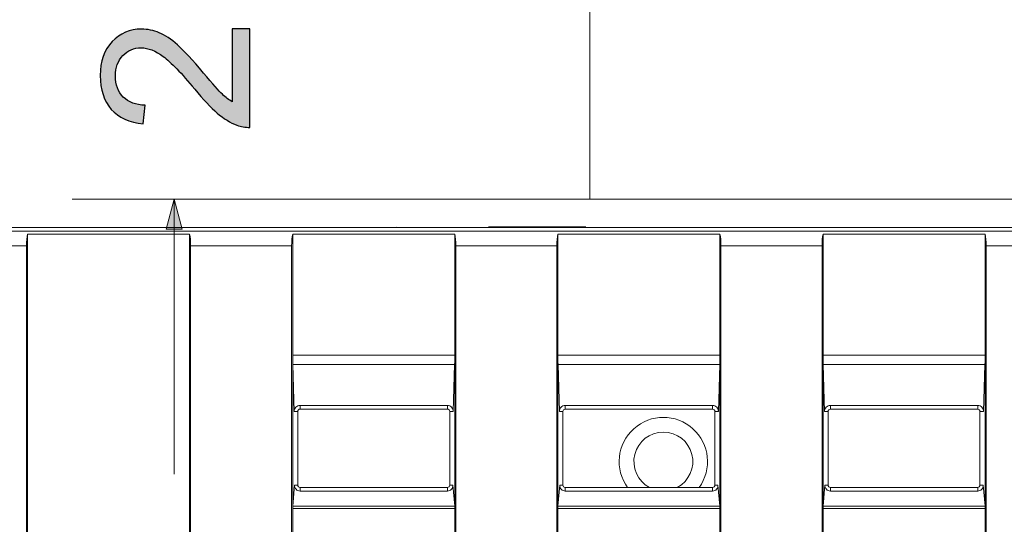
# Model space of a CAD drawing. Header units: millimetres. Extents: x -296 to 295, y -209 to 209.
# Tile 62 of 123: x -76 to -43, y 149 to 167. Entities that reach past the tile are written whole.
import ezdxf
from ezdxf.lldxf.tags import DXFTag

# ---------------------------------------------------------------- set-up
doc = ezdxf.new("R2010")
doc.units = ezdxf.units.MM
doc.header["$MEASUREMENT"] = 0
doc.layers.add('layer 1', color=7, linetype='Continuous')
tags = doc.linetypes.add('New Line2', pattern=[1.5, 1, -0.5]).pattern_tags.tags
tags[6:7] = [DXFTag(74, 4), DXFTag(75, 0), DXFTag(340, '0'), DXFTag(46, 1.0), DXFTag(50, 0.0), DXFTag(44, 0.0), DXFTag(45, 0.0)]
tags[4:5] = [DXFTag(74, 4), DXFTag(75, 0), DXFTag(340, '0'), DXFTag(46, 1.0), DXFTag(50, 0.0), DXFTag(44, 0.0), DXFTag(45, 0.0)]

msp = doc.modelspace()

# ---------------------------------------------------------------- hatches: boundary and pattern name
at = {"layer": 'layer 1'}
h = msp.add_hatch(color=250, dxfattribs=at)
edge = h.paths.add_edge_path()
edge.add_spline(control_points=[(-69.1036, 166.2333), (-69.1036, 166.2333), (-68.5109, 166.2333), (-68.5109, 166.2333), (-68.5109, 166.2333), (-68.5109, 162.8889), (-68.5109, 162.8889), (-68.6602, 162.8842), (-68.8037, 162.9089), (-68.9425, 162.9618), (-69.1694, 163.0477), (-69.394, 163.1852), (-69.6139, 163.3746), (-69.8338, 163.5639), (-70.0878, 163.8344), (-70.3759, 164.186), (-70.8263, 164.7328), (-71.1826, 165.1044), (-71.446, 165.2984), (-71.7094, 165.4936), (-71.9587, 165.5912), (-72.1939, 165.5912), (-72.4397, 165.5912), (-72.6467, 165.503), (-72.816, 165.3266), (-72.9842, 165.1502), (-73.0688, 164.9197), (-73.0688, 164.6363), (-73.0688, 164.3365), (-72.9794, 164.0966), (-72.8007, 163.9167), (-72.6231, 163.7368), (-72.3762, 163.6462), (-72.0599, 163.6439), (-72.0599, 163.6439), (-72.1234, 163.0089), (-72.1234, 163.0089), (-72.5984, 163.0524), (-72.9606, 163.217), (-73.2099, 163.5016), (-73.4592, 163.7873), (-73.5839, 164.1695), (-73.5839, 164.6505), (-73.5839, 165.1349), (-73.4498, 165.5195), (-73.1805, 165.8017), (-72.9112, 166.0851), (-72.5773, 166.2262), (-72.1798, 166.2262), (-71.9776, 166.2262), (-71.7788, 166.1851), (-71.5836, 166.1016), (-71.3872, 166.0192), (-71.1814, 165.8817), (-70.9651, 165.69), (-70.7499, 165.4971), (-70.4524, 165.1785), (-70.0761, 164.734), (-69.7633, 164.3612), (-69.5516, 164.1213), (-69.4399, 164.0155), (-69.3282, 163.9096), (-69.2165, 163.8226), (-69.1036, 163.7532), (-69.1036, 163.7532), (-69.1036, 166.2333), (-69.1036, 166.2333)], knot_values=[0, 0, 0, 0, 0.0454545, 0.0454545, 0.0454545, 0.0909091, 0.0909091, 0.0909091, 0.1363636, 0.1363636, 0.1363636, 0.1818182, 0.1818182, 0.1818182, 0.2272727, 0.2272727, 0.2272727, 0.2727273, 0.2727273, 0.2727273, 0.3181818, 0.3181818, 0.3181818, 0.3636364, 0.3636364, 0.3636364, 0.4090909, 0.4090909, 0.4090909, 0.4545455, 0.4545455, 0.4545455, 0.5, 0.5, 0.5, 0.5454545, 0.5454545, 0.5454545, 0.5909091, 0.5909091, 0.5909091, 0.6363636, 0.6363636, 0.6363636, 0.6818182, 0.6818182, 0.6818182, 0.7272727, 0.7272727, 0.7272727, 0.7727273, 0.7727273, 0.7727273, 0.8181818, 0.8181818, 0.8181818, 0.8636364, 0.8636364, 0.8636364, 0.9090909, 0.9090909, 0.9090909, 0.9545455, 0.9545455, 0.9545455, 1, 1, 1, 1], degree=3, periodic=1)
h = msp.add_hatch(color=250, dxfattribs=at)
edge = h.paths.add_edge_path()
edge.add_spline(control_points=[(-70.8035, 159.4302), (-70.8035, 159.4302), (-71.0758, 160.4462), (-71.0758, 160.4462), (-71.0758, 160.4462), (-71.348, 159.4302), (-71.348, 159.4302), (-71.348, 159.4302), (-70.8035, 159.4302), (-70.8035, 159.4302)], knot_values=[0, 0, 0, 0, 0.3333333, 0.3333333, 0.3333333, 0.6666667, 0.6666667, 0.6666667, 1, 1, 1, 1], degree=3, periodic=1)

# ---------------------------------------------------------------- linework, layer by layer
at = {"layer": 'layer 1', "color": 1, "lineweight": 0}
msp.add_open_spline([(295.3283, 209.2747), (295.3283, 209.2747), (295.3283, -208.9236), (295.3283, -208.9236), (295.3283, -208.9236), (-296.1944, -208.9236), (-296.1944, -208.9236), (-296.1944, -208.9236), (-296.1944, 209.2747), (-296.1944, 209.2747), (-296.1944, 209.2747), (295.3283, 209.2747), (295.3283, 209.2747)], degree=3, knots=[0, 0, 0, 0, 0.25, 0.25, 0.25, 0.5, 0.5, 0.5, 0.75, 0.75, 0.75, 1, 1, 1, 1], dxfattribs=at)
at = {"layer": 'layer 1', "color": 5, "lineweight": 0}
msp.add_open_spline([(-281.2487, 194.7284), (-281.2487, 194.7284), (-281.2487, -197.0649), (-281.2487, -197.0649), (-281.2487, -197.0649), (283.3586, -197.0649), (283.3586, -197.0649)], degree=3, knots=[0, 0, 0, 0, 0.5, 0.5, 0.5, 1, 1, 1, 1], dxfattribs=at)
at = {"layer": 'layer 1', "color": 250, "linetype": 'New Line2', "lineweight": 18}
msp.add_open_spline([(-15.7936, 160.4462), (-15.7936, 160.4462), (-56.971, 160.4462), (-56.971, 160.4462), (-56.971, 160.4462), (-56.971, 185.4462), (-56.971, 185.4462), (-56.971, 185.4462), (-15.7936, 185.4462), (-15.7936, 185.4462), (-15.7936, 185.4462), (-15.7936, 160.4462), (-15.7936, 160.4462)], degree=3, knots=[0, 0, 0, 0, 0.25, 0.25, 0.25, 0.5, 0.5, 0.5, 0.75, 0.75, 0.75, 1, 1, 1, 1], dxfattribs=at)
at = {"layer": 'layer 1', "color": 250}
msp.add_open_spline([(-69.1036, 166.2333), (-69.1036, 166.2333), (-68.5109, 166.2333), (-68.5109, 166.2333), (-68.5109, 166.2333), (-68.5109, 162.8889), (-68.5109, 162.8889), (-68.6602, 162.8842), (-68.8037, 162.9089), (-68.9425, 162.9618), (-69.1694, 163.0477), (-69.394, 163.1852), (-69.6139, 163.3746), (-69.8338, 163.5639), (-70.0878, 163.8344), (-70.3759, 164.186), (-70.8263, 164.7328), (-71.1826, 165.1044), (-71.446, 165.2984), (-71.7094, 165.4936), (-71.9587, 165.5912), (-72.1939, 165.5912), (-72.4397, 165.5912), (-72.6467, 165.503), (-72.816, 165.3266), (-72.9842, 165.1502), (-73.0688, 164.9197), (-73.0688, 164.6363), (-73.0688, 164.3365), (-72.9794, 164.0966), (-72.8007, 163.9167), (-72.6231, 163.7368), (-72.3762, 163.6462), (-72.0599, 163.6439), (-72.0599, 163.6439), (-72.1234, 163.0089), (-72.1234, 163.0089), (-72.5984, 163.0524), (-72.9606, 163.217), (-73.2099, 163.5016), (-73.4592, 163.7873), (-73.5839, 164.1695), (-73.5839, 164.6505), (-73.5839, 165.1349), (-73.4498, 165.5195), (-73.1805, 165.8017), (-72.9112, 166.0851), (-72.5773, 166.2262), (-72.1798, 166.2262), (-71.9776, 166.2262), (-71.7788, 166.1851), (-71.5836, 166.1016), (-71.3872, 166.0192), (-71.1814, 165.8817), (-70.9651, 165.69), (-70.7499, 165.4971), (-70.4524, 165.1785), (-70.0761, 164.734), (-69.7633, 164.3612), (-69.5516, 164.1213), (-69.4399, 164.0155), (-69.3282, 163.9096), (-69.2165, 163.8226), (-69.1036, 163.7532), (-69.1036, 163.7532), (-69.1036, 166.2333), (-69.1036, 166.2333)], degree=3, knots=[0, 0, 0, 0, 0.0454545, 0.0454545, 0.0454545, 0.0909091, 0.0909091, 0.0909091, 0.1363636, 0.1363636, 0.1363636, 0.1818182, 0.1818182, 0.1818182, 0.2272727, 0.2272727, 0.2272727, 0.2727273, 0.2727273, 0.2727273, 0.3181818, 0.3181818, 0.3181818, 0.3636364, 0.3636364, 0.3636364, 0.4090909, 0.4090909, 0.4090909, 0.4545455, 0.4545455, 0.4545455, 0.5, 0.5, 0.5, 0.5454545, 0.5454545, 0.5454545, 0.5909091, 0.5909091, 0.5909091, 0.6363636, 0.6363636, 0.6363636, 0.6818182, 0.6818182, 0.6818182, 0.7272727, 0.7272727, 0.7272727, 0.7727273, 0.7727273, 0.7727273, 0.8181818, 0.8181818, 0.8181818, 0.8636364, 0.8636364, 0.8636364, 0.9090909, 0.9090909, 0.9090909, 0.9545455, 0.9545455, 0.9545455, 1, 1, 1, 1], dxfattribs=at)
at = {"layer": 'layer 1', "color": 250, "lineweight": 9}
for points in [[(-56.971, 160.4462), (-56.971, 160.4462), (-74.5328, 160.4462), (-74.5328, 160.4462)], [(-71.0758, 151.1135), (-71.0758, 151.1135), (-71.0758, 160.4462), (-71.0758, 160.4462)]]:
    msp.add_open_spline(points, degree=3, dxfattribs=at)
msp.add_open_spline([(-70.8035, 159.4302), (-70.8035, 159.4302), (-71.0758, 160.4462), (-71.0758, 160.4462), (-71.0758, 160.4462), (-71.348, 159.4302), (-71.348, 159.4302), (-71.348, 159.4302), (-70.8035, 159.4302), (-70.8035, 159.4302)], degree=3, knots=[0, 0, 0, 0, 0.3333333, 0.3333333, 0.3333333, 0.6666667, 0.6666667, 0.6666667, 1, 1, 1, 1], dxfattribs=at)
at = {"layer": 'layer 1', "lineweight": 9}
for points in [[(-146.5518, 159.4892), (-146.5518, 159.4892), (-1.8009, 159.4892), (-1.8009, 159.4892)], [(-63.5254, 159.4949), (-63.552, 159.4936), (-63.5786, 159.4922), (-63.6051, 159.4908)], [(-60.4018, 159.506), (-60.4018, 159.506), (-57.1018, 159.506), (-57.1018, 159.506)], [(-7.7325, 159.3586), (-7.7325, 159.3586), (-141.5518, 159.3586), (-141.5518, 159.3586)], [(-76.0518, 159.2605), (-76.074, 159.166), (-76.0871, 159.0179), (-76.0871, 158.8605)], [(-76.0518, 129.9892), (-76.0518, 129.9892), (-76.0518, 159.2605), (-76.0518, 159.2605)], [(-76.0518, 159.2605), (-76.0518, 159.2605), (-70.5518, 159.2605), (-70.5518, 159.2605)], [(-70.5518, 159.2605), (-70.5518, 159.2605), (-70.5518, 129.9892), (-70.5518, 129.9892)], [(-70.5166, 158.8605), (-70.5166, 159.0179), (-70.5296, 159.166), (-70.5518, 159.2605)], [(-67.0518, 159.2605), (-67.074, 159.166), (-67.0871, 159.0179), (-67.0871, 158.8605)], [(-67.0518, 129.9892), (-67.0518, 129.9892), (-67.0518, 159.2605), (-67.0518, 159.2605)], [(-67.0518, 159.2605), (-67.0518, 159.2605), (-61.5518, 159.2605), (-61.5518, 159.2605)], [(-61.5518, 129.9892), (-61.5518, 129.9892), (-61.5518, 159.2605), (-61.5518, 159.2605)], [(-61.5166, 158.8605), (-61.5166, 159.0179), (-61.5296, 159.166), (-61.5518, 159.2605)], [(-58.0518, 159.2605), (-58.074, 159.166), (-58.0871, 159.0179), (-58.0871, 158.8605)], [(-58.0518, 129.9892), (-58.0518, 129.9892), (-58.0518, 159.2605), (-58.0518, 159.2605)], [(-58.0518, 159.2605), (-58.0518, 159.2605), (-52.5518, 159.2605), (-52.5518, 159.2605)], [(-52.5518, 129.9892), (-52.5518, 129.9892), (-52.5518, 159.2605), (-52.5518, 159.2605)], [(-52.5166, 158.8605), (-52.5166, 159.0179), (-52.5296, 159.166), (-52.5518, 159.2605)], [(-49.0518, 159.2605), (-49.074, 159.166), (-49.0871, 159.0179), (-49.0871, 158.8605)], [(-49.0518, 129.9892), (-49.0518, 129.9892), (-49.0518, 159.2605), (-49.0518, 159.2605)], [(-49.0518, 159.2605), (-49.0518, 159.2605), (-43.5518, 159.2605), (-43.5518, 159.2605)], [(-43.5518, 129.9892), (-43.5518, 129.9892), (-43.5518, 159.2605), (-43.5518, 159.2605)], [(-43.5166, 158.8605), (-43.5166, 159.0179), (-43.5296, 159.166), (-43.5518, 159.2605)], [(-79.5166, 158.8605), (-79.5166, 158.8605), (-76.0871, 158.8605), (-76.0871, 158.8605)], [(-76.0871, 158.8605), (-76.0871, 158.8605), (-76.0871, 129.9892), (-76.0871, 129.9892)], [(-70.5166, 158.8605), (-70.5166, 158.8605), (-70.5166, 129.9892), (-70.5166, 129.9892)], [(-70.5166, 158.8605), (-70.5166, 158.8605), (-67.0871, 158.8605), (-67.0871, 158.8605)], [(-67.0871, 158.8605), (-67.0871, 158.8605), (-67.0871, 129.9892), (-67.0871, 129.9892)], [(-61.5166, 158.8605), (-61.5166, 158.8605), (-61.5166, 129.9892), (-61.5166, 129.9892)], [(-61.5166, 158.8605), (-61.5166, 158.8605), (-58.0871, 158.8605), (-58.0871, 158.8605)], [(-58.0871, 158.8605), (-58.0871, 158.8605), (-58.0871, 129.9892), (-58.0871, 129.9892)], [(-52.5166, 158.8605), (-52.5166, 158.8605), (-52.5166, 129.9892), (-52.5166, 129.9892)], [(-52.5166, 158.8605), (-52.5166, 158.8605), (-49.0871, 158.8605), (-49.0871, 158.8605)], [(-49.0871, 158.8605), (-49.0871, 158.8605), (-49.0871, 129.9892), (-49.0871, 129.9892)], [(-43.5166, 158.8605), (-43.5166, 158.8605), (-43.5166, 129.9892), (-43.5166, 129.9892)], [(-43.5166, 158.8605), (-43.5166, 158.8605), (-40.0871, 158.8605), (-40.0871, 158.8605)], [(-61.5518, 155.1515), (-61.5518, 155.1515), (-67.0518, 155.1515), (-67.0518, 155.1515)], [(-67.0518, 155.1515), (-67.0518, 155.044), (-67.0503, 154.9373), (-67.0473, 154.8353)], [(-61.5563, 154.8353), (-61.5533, 154.9373), (-61.5518, 155.044), (-61.5518, 155.1515)], [(-52.5518, 155.1515), (-52.5518, 155.1515), (-58.0518, 155.1515), (-58.0518, 155.1515)], [(-58.0518, 155.1515), (-58.0518, 155.044), (-58.0503, 154.9373), (-58.0473, 154.8353)], [(-52.5563, 154.8353), (-52.5533, 154.9373), (-52.5518, 155.044), (-52.5518, 155.1515)], [(-43.5518, 155.1515), (-43.5518, 155.1515), (-49.0518, 155.1515), (-49.0518, 155.1515)], [(-49.0518, 155.1515), (-49.0518, 155.044), (-49.0503, 154.9373), (-49.0473, 154.8353)], [(-43.5563, 154.8353), (-43.5533, 154.9373), (-43.5518, 155.044), (-43.5518, 155.1515)], [(-67.0473, 154.8353), (-67.0473, 154.8353), (-67.0008, 153.2392), (-67.0008, 153.2392)], [(-67.0473, 154.8353), (-67.0473, 154.8353), (-61.5563, 154.8353), (-61.5563, 154.8353)], [(-61.6029, 153.2392), (-61.6029, 153.2392), (-61.5563, 154.8353), (-61.5563, 154.8353)], [(-58.0473, 154.8353), (-58.0473, 154.8353), (-58.0008, 153.2392), (-58.0008, 153.2392)], [(-58.0473, 154.8353), (-58.0473, 154.8353), (-52.5563, 154.8353), (-52.5563, 154.8353)], [(-52.6029, 153.2392), (-52.6029, 153.2392), (-52.5563, 154.8353), (-52.5563, 154.8353)], [(-49.0473, 154.8353), (-49.0473, 154.8353), (-49.0008, 153.2392), (-49.0008, 153.2392)], [(-49.0473, 154.8353), (-49.0473, 154.8353), (-43.5563, 154.8353), (-43.5563, 154.8353)], [(-43.6029, 153.2392), (-43.6029, 153.2392), (-43.5563, 154.8353), (-43.5563, 154.8353)], [(-66.8018, 153.3196), (-66.8018, 153.3196), (-66.8018, 153.4442), (-66.8018, 153.4442)], [(-61.8018, 153.4442), (-61.8018, 153.4442), (-66.8018, 153.4442), (-66.8018, 153.4442)], [(-61.8018, 153.4442), (-61.8018, 153.4442), (-61.8018, 153.3188), (-61.8018, 153.3188)], [(-57.8018, 153.3182), (-57.8018, 153.3182), (-57.8018, 153.4442), (-57.8018, 153.4442)], [(-52.8018, 153.4442), (-52.8018, 153.4442), (-57.8018, 153.4442), (-57.8018, 153.4442)], [(-52.8018, 153.4442), (-52.8018, 153.4442), (-52.8018, 153.3175), (-52.8018, 153.3175)], [(-48.8018, 153.3169), (-48.8018, 153.3169), (-48.8018, 153.4442), (-48.8018, 153.4442)], [(-43.8018, 153.4442), (-43.8018, 153.4442), (-48.8018, 153.4442), (-48.8018, 153.4442)], [(-43.8018, 153.4442), (-43.8018, 153.4442), (-43.8018, 153.3161), (-43.8018, 153.3161)], [(-67.0008, 153.2392), (-67.0008, 153.2392), (-66.8822, 153.2392), (-66.8822, 153.2392)], [(-66.8822, 150.7392), (-66.8822, 150.7392), (-66.8822, 153.2392), (-66.8822, 153.2392)], [(-66.8018, 153.3196), (-66.8018, 153.3196), (-61.8018, 153.3188), (-61.8018, 153.3188)], [(-61.7222, 153.2392), (-61.7222, 153.2392), (-61.7222, 150.7392), (-61.7222, 150.7392)], [(-61.7222, 153.2392), (-61.7222, 153.2392), (-61.6029, 153.2392), (-61.6029, 153.2392)], [(-58.0008, 153.2392), (-58.0008, 153.2392), (-57.8808, 153.2392), (-57.8808, 153.2392)], [(-57.8808, 150.7392), (-57.8808, 150.7392), (-57.8808, 153.2392), (-57.8808, 153.2392)], [(-57.8018, 153.3182), (-57.8018, 153.3182), (-52.8018, 153.3175), (-52.8018, 153.3175)], [(-52.7236, 153.2392), (-52.7236, 153.2392), (-52.7236, 150.7392), (-52.7236, 150.7392)], [(-52.7236, 153.2392), (-52.7236, 153.2392), (-52.6029, 153.2392), (-52.6029, 153.2392)], [(-49.0008, 153.2392), (-49.0008, 153.2392), (-48.8794, 153.2392), (-48.8794, 153.2392)], [(-48.8794, 150.7392), (-48.8794, 150.7392), (-48.8794, 153.2392), (-48.8794, 153.2392)], [(-48.8018, 153.3169), (-48.8018, 153.3169), (-43.8018, 153.3161), (-43.8018, 153.3161)], [(-43.725, 153.2392), (-43.725, 153.2392), (-43.725, 150.7392), (-43.725, 150.7392)], [(-43.725, 153.2392), (-43.725, 153.2392), (-43.6029, 153.2392), (-43.6029, 153.2392)], [(-66.9862, 150.7392), (-66.9862, 150.7392), (-67.0493, 150.0185), (-67.0493, 150.0185)], [(-66.8822, 150.7392), (-66.8822, 150.7392), (-66.9862, 150.7392), (-66.9862, 150.7392)], [(-61.6174, 150.7392), (-61.6174, 150.7392), (-61.7222, 150.7392), (-61.7222, 150.7392)], [(-61.5544, 150.0185), (-61.5544, 150.0185), (-61.6174, 150.7392), (-61.6174, 150.7392)], [(-57.9862, 150.7392), (-57.9862, 150.7392), (-58.0493, 150.0185), (-58.0493, 150.0185)], [(-57.8808, 150.7392), (-57.8808, 150.7392), (-57.9862, 150.7392), (-57.9862, 150.7392)], [(-52.6174, 150.7392), (-52.6174, 150.7392), (-52.7236, 150.7392), (-52.7236, 150.7392)], [(-52.5544, 150.0185), (-52.5544, 150.0185), (-52.6174, 150.7392), (-52.6174, 150.7392)], [(-48.9862, 150.7392), (-48.9862, 150.7392), (-49.0493, 150.0185), (-49.0493, 150.0185)], [(-48.8794, 150.7392), (-48.8794, 150.7392), (-48.9862, 150.7392), (-48.9862, 150.7392)], [(-43.6174, 150.7392), (-43.6174, 150.7392), (-43.725, 150.7392), (-43.725, 150.7392)], [(-43.5544, 150.0185), (-43.5544, 150.0185), (-43.6174, 150.7392), (-43.6174, 150.7392)], [(-61.8018, 150.6596), (-61.8018, 150.6596), (-66.8018, 150.6589), (-66.8018, 150.6589)], [(-66.8018, 150.5372), (-66.8018, 150.5372), (-66.8018, 150.6589), (-66.8018, 150.6589)], [(-66.8018, 150.5372), (-66.8018, 150.5372), (-61.8018, 150.5372), (-61.8018, 150.5372)], [(-61.8018, 150.6596), (-61.8018, 150.6596), (-61.8018, 150.5372), (-61.8018, 150.5372)], [(-52.8018, 150.661), (-52.8018, 150.661), (-57.8018, 150.6603), (-57.8018, 150.6603)], [(-57.8018, 150.5372), (-57.8018, 150.5372), (-57.8018, 150.6603), (-57.8018, 150.6603)], [(-57.8018, 150.5372), (-57.8018, 150.5372), (-52.8018, 150.5372), (-52.8018, 150.5372)], [(-52.8018, 150.661), (-52.8018, 150.661), (-52.8018, 150.5372), (-52.8018, 150.5372)], [(-43.8018, 150.6624), (-43.8018, 150.6624), (-48.8018, 150.6616), (-48.8018, 150.6616)], [(-48.8018, 150.5372), (-48.8018, 150.5372), (-48.8018, 150.6616), (-48.8018, 150.6616)], [(-48.8018, 150.5372), (-48.8018, 150.5372), (-43.8018, 150.5372), (-43.8018, 150.5372)], [(-43.8018, 150.6624), (-43.8018, 150.6624), (-43.8018, 150.5372), (-43.8018, 150.5372)], [(-67.0518, 149.9478), (-67.0518, 149.9478), (-61.5518, 149.9478), (-61.5518, 149.9478)], [(-61.5544, 150.0185), (-61.5544, 150.0185), (-67.0493, 150.0185), (-67.0493, 150.0185)], [(-61.5518, 149.9478), (-61.5518, 149.9743), (-61.5527, 149.9998), (-61.5544, 150.0185)], [(-58.0518, 149.9478), (-58.0518, 149.9478), (-52.5518, 149.9478), (-52.5518, 149.9478)], [(-52.5544, 150.0185), (-52.5544, 150.0185), (-58.0493, 150.0185), (-58.0493, 150.0185)], [(-52.5518, 149.9478), (-52.5518, 149.9743), (-52.5527, 149.9998), (-52.5544, 150.0185)], [(-49.0518, 149.9478), (-49.0518, 149.9478), (-43.5518, 149.9478), (-43.5518, 149.9478)], [(-43.5544, 150.0185), (-43.5544, 150.0185), (-49.0493, 150.0185), (-49.0493, 150.0185)], [(-43.5518, 149.9478), (-43.5518, 149.9743), (-43.5527, 149.9998), (-43.5544, 150.0185)]]:
    msp.add_open_spline(points, degree=3, dxfattribs=at)
for points, knots in [([(-66.8018, 153.4442), (-66.8556, 153.4442), (-66.9071, 153.4224), (-66.9446, 153.3838), (-66.9821, 153.3452), (-67.0024, 153.293), (-67.0008, 153.2392)], [0, 0, 0, 0, 0.5, 0.5, 0.5, 1, 1, 1, 1]), ([(-61.6029, 153.2392), (-61.6013, 153.293), (-61.6216, 153.3452), (-61.659, 153.3838), (-61.6965, 153.4224), (-61.748, 153.4442), (-61.8018, 153.4442)], [0, 0, 0, 0, 0.5, 0.5, 0.5, 1, 1, 1, 1]), ([(-57.8018, 153.4442), (-57.8556, 153.4442), (-57.9071, 153.4224), (-57.9446, 153.3838), (-57.9821, 153.3452), (-58.0024, 153.293), (-58.0008, 153.2392)], [0, 0, 0, 0, 0.5, 0.5, 0.5, 1, 1, 1, 1]), ([(-52.6029, 153.2392), (-52.6013, 153.293), (-52.6216, 153.3452), (-52.659, 153.3838), (-52.6965, 153.4224), (-52.748, 153.4442), (-52.8018, 153.4442)], [0, 0, 0, 0, 0.5, 0.5, 0.5, 1, 1, 1, 1]), ([(-48.8018, 153.4442), (-48.8556, 153.4442), (-48.9071, 153.4224), (-48.9446, 153.3838), (-48.9821, 153.3452), (-49.0024, 153.293), (-49.0008, 153.2392)], [0, 0, 0, 0, 0.5, 0.5, 0.5, 1, 1, 1, 1]), ([(-43.6029, 153.2392), (-43.6013, 153.293), (-43.6216, 153.3452), (-43.659, 153.3838), (-43.6965, 153.4224), (-43.748, 153.4442), (-43.8018, 153.4442)], [0, 0, 0, 0, 0.5, 0.5, 0.5, 1, 1, 1, 1]), ([(-66.8822, 153.2392), (-66.8822, 153.2595), (-66.8739, 153.2806), (-66.8592, 153.2956), (-66.8445, 153.3105), (-66.8235, 153.3192), (-66.8033, 153.3192)], [0, 0, 0, 0, 0.5, 0.5, 0.5, 1, 1, 1, 1]), ([(-61.8033, 153.3192), (-61.7827, 153.3192), (-61.7612, 153.3109), (-61.7461, 153.296), (-61.731, 153.2812), (-61.7222, 153.2598), (-61.7222, 153.2392)], [0, 0, 0, 0, 0.5, 0.5, 0.5, 1, 1, 1, 1]), ([(-57.8808, 153.2392), (-57.8808, 153.2592), (-57.8727, 153.2799), (-57.8582, 153.2946), (-57.8438, 153.3092), (-57.8231, 153.3178), (-57.8033, 153.3178)], [0, 0, 0, 0, 0.5, 0.5, 0.5, 1, 1, 1, 1]), ([(-53.2602, 150.655), (-52.8071, 151.2758), (-52.8966, 152.1387), (-53.4674, 152.6533), (-54.0383, 153.168), (-54.9058, 153.1679), (-55.4765, 152.653), (-56.0473, 152.1382), (-56.1365, 151.2753), (-55.6832, 150.6546)], [0, 0, 0, 0, 0.3333333, 0.3333333, 0.3333333, 0.6666667, 0.6666667, 0.6666667, 1, 1, 1, 1]), ([(-52.8033, 153.3178), (-52.783, 153.3178), (-52.7619, 153.3097), (-52.7471, 153.2951), (-52.7322, 153.2805), (-52.7236, 153.2594), (-52.7236, 153.2392)], [0, 0, 0, 0, 0.5, 0.5, 0.5, 1, 1, 1, 1]), ([(-48.8794, 153.2392), (-48.8794, 153.2588), (-48.8714, 153.2792), (-48.8573, 153.2936), (-48.8431, 153.308), (-48.8228, 153.3165), (-48.8033, 153.3165)], [0, 0, 0, 0, 0.5, 0.5, 0.5, 1, 1, 1, 1]), ([(-43.8033, 153.3165), (-43.7834, 153.3165), (-43.7626, 153.3085), (-43.748, 153.2941), (-43.7334, 153.2798), (-43.725, 153.2591), (-43.725, 153.2392)], [0, 0, 0, 0, 0.5, 0.5, 0.5, 1, 1, 1, 1]), ([(-54, 150.6576), (-53.5956, 150.874), (-53.3903, 151.3377), (-53.5019, 151.7826), (-53.6135, 152.2274), (-54.0134, 152.5393), (-54.472, 152.5392), (-54.9306, 152.5392), (-55.3304, 152.2271), (-55.4419, 151.7822), (-55.5533, 151.3373), (-55.3478, 150.8737), (-54.9434, 150.6574)], [0, 0, 0, 0, 0.25, 0.25, 0.25, 0.5, 0.5, 0.5, 0.75, 0.75, 0.75, 1, 1, 1, 1]), ([(-66.9862, 150.7392), (-66.9908, 150.6873), (-66.9734, 150.6359), (-66.9383, 150.5975), (-66.9033, 150.5591), (-66.8537, 150.5372), (-66.8018, 150.5372)], [0, 0, 0, 0, 0.5, 0.5, 0.5, 1, 1, 1, 1]), ([(-66.8033, 150.6593), (-66.8235, 150.6593), (-66.8446, 150.668), (-66.8592, 150.6829), (-66.8739, 150.6979), (-66.8822, 150.719), (-66.8822, 150.7392)], [0, 0, 0, 0, 0.5, 0.5, 0.5, 1, 1, 1, 1]), ([(-61.7222, 150.7392), (-61.7222, 150.7187), (-61.731, 150.6973), (-61.7461, 150.6824), (-61.7612, 150.6676), (-61.7827, 150.6593), (-61.8033, 150.6593)], [0, 0, 0, 0, 0.5, 0.5, 0.5, 1, 1, 1, 1]), ([(-61.8018, 150.5372), (-61.7499, 150.5372), (-61.7004, 150.5591), (-61.6653, 150.5975), (-61.6303, 150.6359), (-61.6129, 150.6873), (-61.6174, 150.7392)], [0, 0, 0, 0, 0.5, 0.5, 0.5, 1, 1, 1, 1]), ([(-57.9862, 150.7392), (-57.9908, 150.6873), (-57.9734, 150.6359), (-57.9383, 150.5975), (-57.9033, 150.5591), (-57.8537, 150.5372), (-57.8018, 150.5372)], [0, 0, 0, 0, 0.5, 0.5, 0.5, 1, 1, 1, 1]), ([(-57.8033, 150.6606), (-57.8232, 150.6606), (-57.8438, 150.6693), (-57.8582, 150.6839), (-57.8727, 150.6986), (-57.8808, 150.7193), (-57.8808, 150.7392)], [0, 0, 0, 0, 0.5, 0.5, 0.5, 1, 1, 1, 1]), ([(-52.7236, 150.7392), (-52.7236, 150.7191), (-52.7322, 150.698), (-52.7471, 150.6834), (-52.7619, 150.6688), (-52.783, 150.6606), (-52.8033, 150.6606)], [0, 0, 0, 0, 0.5, 0.5, 0.5, 1, 1, 1, 1]), ([(-52.8018, 150.5372), (-52.7499, 150.5372), (-52.7004, 150.5591), (-52.6653, 150.5975), (-52.6303, 150.6359), (-52.6129, 150.6873), (-52.6174, 150.7392)], [0, 0, 0, 0, 0.5, 0.5, 0.5, 1, 1, 1, 1]), ([(-48.9862, 150.7392), (-48.9908, 150.6873), (-48.9734, 150.6359), (-48.9383, 150.5975), (-48.9033, 150.5591), (-48.8537, 150.5372), (-48.8018, 150.5372)], [0, 0, 0, 0, 0.5, 0.5, 0.5, 1, 1, 1, 1]), ([(-48.8033, 150.662), (-48.8228, 150.662), (-48.8431, 150.6705), (-48.8573, 150.6849), (-48.8714, 150.6993), (-48.8794, 150.7197), (-48.8794, 150.7392)], [0, 0, 0, 0, 0.5, 0.5, 0.5, 1, 1, 1, 1]), ([(-43.725, 150.7392), (-43.725, 150.7194), (-43.7334, 150.6987), (-43.748, 150.6844), (-43.7626, 150.67), (-43.7834, 150.662), (-43.8033, 150.662)], [0, 0, 0, 0, 0.5, 0.5, 0.5, 1, 1, 1, 1]), ([(-43.8018, 150.5372), (-43.7499, 150.5372), (-43.7004, 150.5591), (-43.6653, 150.5975), (-43.6303, 150.6359), (-43.6129, 150.6873), (-43.6174, 150.7392)], [0, 0, 0, 0, 0.5, 0.5, 0.5, 1, 1, 1, 1]), ([(-67.0497, 150.0137), (-67.0501, 150.0089), (-67.0504, 150.004), (-67.0506, 149.9992), (-67.0514, 149.9821), (-67.0518, 149.965), (-67.0518, 149.9478)], [0, 0, 0, 0, 0.5, 0.5, 0.5, 1, 1, 1, 1]), ([(-58.0497, 150.0137), (-58.0501, 150.0089), (-58.0504, 150.004), (-58.0506, 149.9992), (-58.0514, 149.9821), (-58.0518, 149.965), (-58.0518, 149.9478)], [0, 0, 0, 0, 0.5, 0.5, 0.5, 1, 1, 1, 1]), ([(-49.0497, 150.0137), (-49.0501, 150.0089), (-49.0504, 150.004), (-49.0506, 149.9992), (-49.0514, 149.9821), (-49.0518, 149.965), (-49.0518, 149.9478)], [0, 0, 0, 0, 0.5, 0.5, 0.5, 1, 1, 1, 1])]:
    msp.add_open_spline(points, degree=3, knots=knots, dxfattribs=at)

doc.saveas('drawing.dxf')
